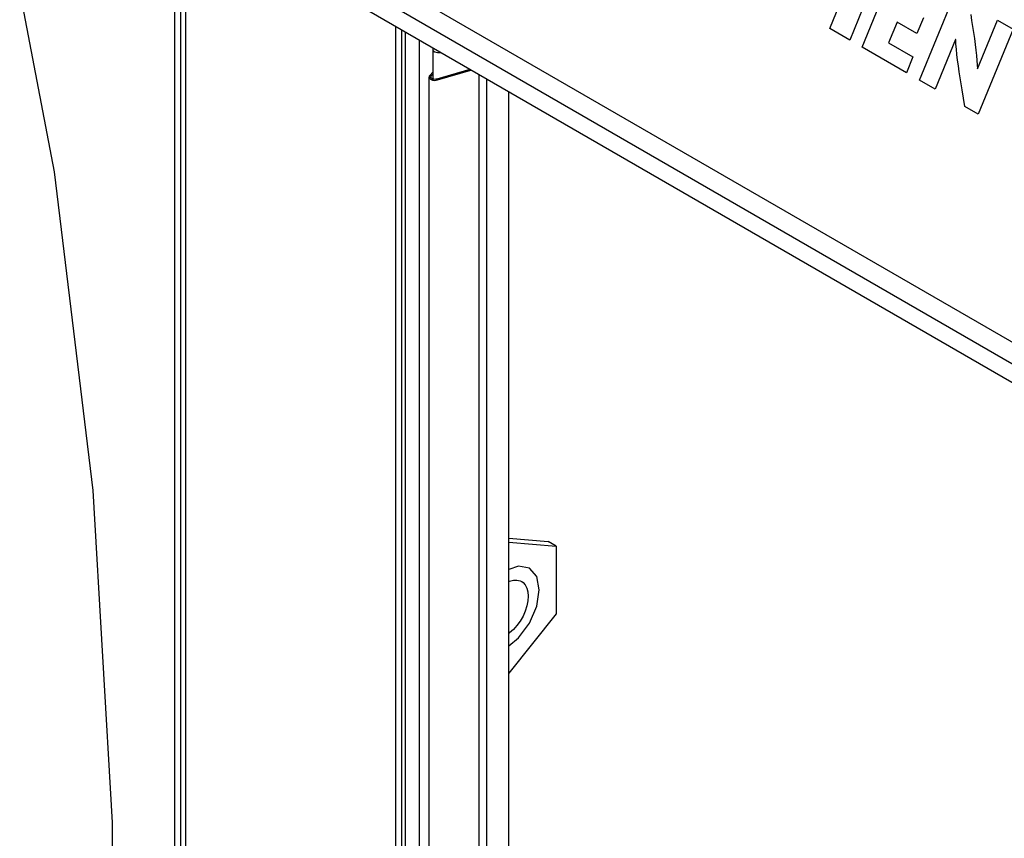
# Model space of a CAD drawing. Header units: inches. Extents: x 0 to 34, y 0 to 22.
# Tile 11 of 67: x 3.182 to 3.628, y 9.406 to 9.776. Entities that reach past the tile are written whole.
import ezdxf

# ---------------------------------------------------------------- set-up
doc = ezdxf.new("R2010")
doc.units = ezdxf.units.IN
doc.header["$LTSCALE"] = 1.87
doc.header["$MEASUREMENT"] = 0
doc.layers.get('0').update_dxf_attribs({"linetype": 'CONTINUOUS'})

msp = doc.modelspace()

# ---------------------------------------------------------------- linework, layer by layer
at = {"color": 2, "linetype": 'CONTINUOUS'}
for p, q in [((3.1885, 9.88566), (4.93562, 8.8769)), ((4.9271, 8.87199), (3.18749, 9.87641)), ((4.91976, 8.86775), (3.18897, 9.86708)), ((3.19769, 9.70711), (3.17149, 9.8446)), ((3.25209, 9.83064), (3.25209, 8.82996)), ((3.25707, 9.82776), (3.25707, 8.81885)), ((3.25484, 9.81973), (3.25484, 8.88546)), ((3.57364, 9.80525), (3.55776, 9.76674)), ((3.56336, 9.76351), (3.57924, 9.80202)), ((3.54873, 9.77196), (3.55984, 9.79892)), ((3.58927, 9.74855), (3.60515, 9.78706)), ((3.59112, 9.77684), (3.58815, 9.76963)), ((3.61251, 9.77831), (3.61294, 9.77565)), ((3.61294, 9.77565), (3.61337, 9.77292)), ((3.61561, 9.7537), (3.62471, 9.77577)), ((3.62471, 9.77577), (3.63182, 9.77166)), ((3.35232, 8.76386), (3.35232, 9.77276)), ((3.35507, 8.76545), (3.35507, 9.77117)), ((3.55776, 9.76674), (3.54873, 9.77196)), ((3.5792, 9.7748), (3.57536, 9.7655)), ((3.58815, 9.76963), (3.5792, 9.7748)), ((3.61337, 9.77292), (3.61379, 9.77017)), ((3.63182, 9.77166), (3.61594, 9.73315)), ((3.35654, 9.77032), (3.35654, 8.75623)), ((3.36296, 8.75813), (3.36296, 9.76662)), ((3.60567, 9.767), (3.59637, 9.74445)), ((3.60576, 9.76695), (3.60567, 9.767)), ((3.60586, 9.76485), (3.60576, 9.76695)), ((3.61379, 9.77017), (3.61418, 9.76745)), ((3.61418, 9.76745), (3.61455, 9.76478)), ((3.36922, 9.763), (3.369, 9.7626)), ((3.369, 9.7626), (3.369, 9.76251)), ((3.369, 9.76251), (3.369, 9.74911)), ((3.369, 9.76251), (3.36922, 9.7619)), ((3.36922, 9.7619), (3.36999, 9.76133)), ((3.5834, 9.75194), (3.56336, 9.76351)), ((3.57536, 9.7655), (3.58637, 9.75915)), ((3.60604, 9.76258), (3.60586, 9.76485)), ((3.60628, 9.76017), (3.60604, 9.76258)), ((3.61455, 9.76478), (3.61488, 9.76221)), ((3.61488, 9.76221), (3.61515, 9.75978)), ((3.36999, 9.76133), (3.37112, 9.76103)), ((3.37112, 9.76103), (3.37237, 9.76108)), ((3.37237, 9.76108), (3.37249, 9.76112)), ((3.58637, 9.75915), (3.5834, 9.75194)), ((3.60658, 9.75765), (3.60628, 9.76017)), ((3.60693, 9.75504), (3.60658, 9.75765)), ((3.61515, 9.75978), (3.61536, 9.75754)), ((3.61536, 9.75754), (3.61549, 9.75551)), ((3.38573, 9.75347), (3.37077, 9.74907)), ((3.37112, 9.74867), (3.38631, 9.75314)), ((3.60731, 9.75238), (3.60693, 9.75504)), ((3.61549, 9.75551), (3.61553, 9.75375)), ((3.61553, 9.75375), (3.61561, 9.7537)), ((3.36742, 9.75036), (3.36735, 9.75)), ((3.36735, 8.84927), (3.36735, 9.75)), ((3.36735, 9.75), (3.36741, 9.74968)), ((3.36741, 9.74968), (3.3676, 9.74936)), ((3.36763, 9.75068), (3.36742, 9.75036)), ((3.3676, 9.74936), (3.36791, 9.74907)), ((3.369, 9.75223), (3.36763, 9.75068)), ((3.36791, 9.74907), (3.36833, 9.74883)), ((3.36813, 9.75), (3.36817, 9.75023)), ((3.36813, 9.74997), (3.36813, 9.75)), ((3.3682, 9.74971), (3.36813, 9.74997)), ((3.36817, 9.75023), (3.36832, 9.75048)), ((3.36838, 9.74947), (3.3682, 9.74971)), ((3.36832, 9.75048), (3.369, 9.75124)), ((3.36832, 9.74954), (3.36832, 9.75048)), ((3.36833, 9.74883), (3.36883, 9.74865)), ((3.36866, 9.74926), (3.36838, 9.74947)), ((3.36902, 9.7491), (3.36866, 9.74926)), ((3.36883, 9.74865), (3.36939, 9.74854)), ((3.36944, 9.74899), (3.36902, 9.7491)), ((3.36939, 9.74854), (3.36998, 9.7485)), ((3.36989, 9.74895), (3.36944, 9.74899)), ((3.37034, 9.74898), (3.36989, 9.74895)), ((3.36998, 9.7485), (3.37057, 9.74855)), ((3.37077, 9.74907), (3.37034, 9.74898)), ((3.37057, 9.74855), (3.37112, 9.74867)), ((3.39005, 8.8535), (3.39005, 9.75098)), ((3.39345, 8.85546), (3.39345, 9.74902)), ((3.59637, 9.74445), (3.58927, 9.74855)), ((3.60773, 9.74967), (3.60731, 9.75238)), ((3.60816, 9.74697), (3.60773, 9.74967)), ((3.60861, 9.74428), (3.60816, 9.74697)), ((3.6099, 9.73664), (3.60861, 9.74428)), ((3.40337, 8.86707), (3.40337, 9.74329)), ((3.61594, 9.73315), (3.6099, 9.73664)), ((3.21523, 9.5629), (3.19769, 9.70711)), ((3.22402, 9.41275), (3.21523, 9.5629)), ((3.40337, 9.54141), (3.42125, 9.53981)), ((3.40337, 9.53962), (3.42492, 9.53769)), ((3.42492, 9.53769), (3.42125, 9.53981)), ((3.42492, 9.53769), (3.42492, 9.50712)), ((3.40781, 9.52877), (3.40337, 9.52723)), ((3.41275, 9.52781), (3.40781, 9.52877)), ((3.41605, 9.52402), (3.41275, 9.52781)), ((3.40337, 9.52169), (3.40377, 9.52188)), ((3.40377, 9.52188), (3.4055, 9.52234)), ((3.4055, 9.52234), (3.40712, 9.5224)), ((3.40712, 9.5224), (3.40859, 9.52207)), ((3.40859, 9.52207), (3.40925, 9.52175)), ((3.40925, 9.52175), (3.40986, 9.52133)), ((3.40986, 9.52133), (3.41088, 9.52023)), ((3.41721, 9.51796), (3.41605, 9.52402)), ((3.41088, 9.52023), (3.41164, 9.5188)), ((3.41164, 9.5188), (3.4121, 9.51707)), ((3.4121, 9.51707), (3.41226, 9.5151)), ((3.41605, 9.51056), (3.41721, 9.51796)), ((3.4121, 9.51295), (3.41164, 9.51068)), ((3.41226, 9.5151), (3.4121, 9.51295)), ((3.41088, 9.50837), (3.40986, 9.50608)), ((3.41164, 9.51068), (3.41088, 9.50837)), ((3.41275, 9.50295), (3.41605, 9.51056)), ((3.42492, 9.50712), (3.40337, 9.48031)), ((3.40859, 9.50389), (3.40712, 9.50186)), ((3.40986, 9.50608), (3.40859, 9.50389)), ((3.4055, 9.50004), (3.40377, 9.49851)), ((3.40712, 9.50186), (3.4055, 9.50004)), ((3.40781, 9.49628), (3.41275, 9.50295)), ((3.40377, 9.49851), (3.40337, 9.49824)), ((3.40337, 9.4927), (3.40781, 9.49628)), ((3.22402, 9.25707), (3.22402, 9.41275))]:
    msp.add_line(p, q, dxfattribs=at)

doc.saveas('drawing.dxf')
